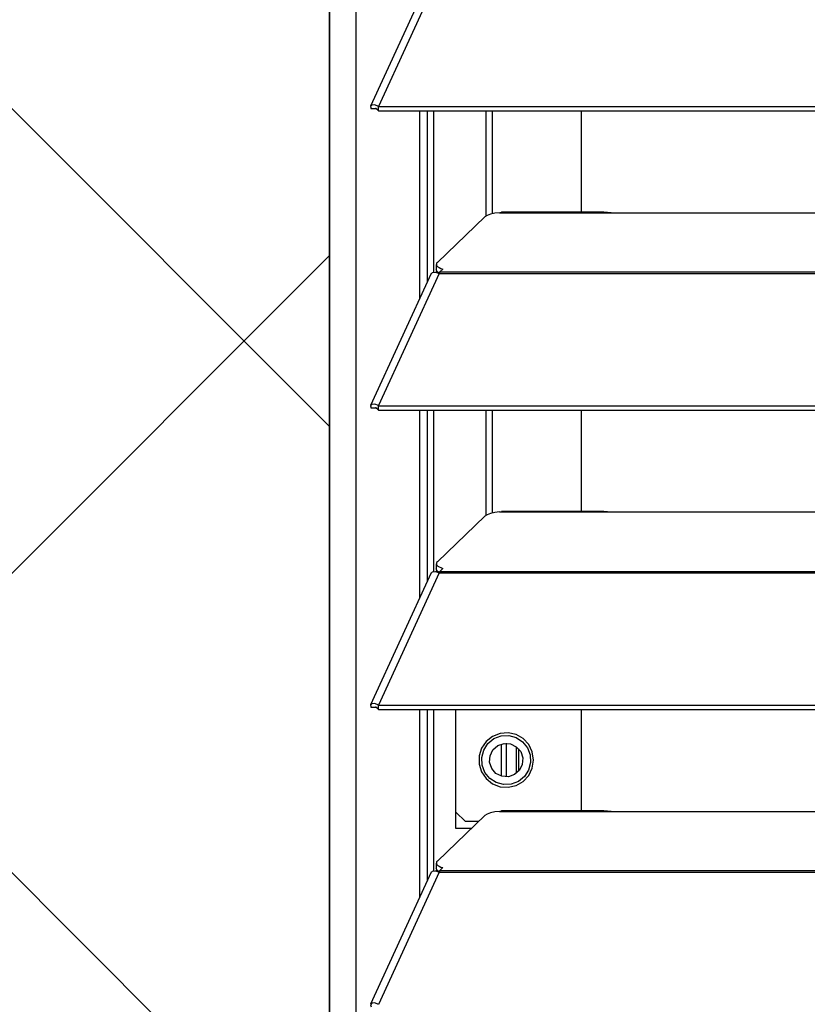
# Model space of a CAD drawing. Header units: millimetres. Extents: x 0 to 39025, y -31299 to 8400.
# Tile 6 of 256: x 6558 to 6674, y -24957 to -24813. Entities that reach past the tile are written whole.
import ezdxf

# ---------------------------------------------------------------- set-up
doc = ezdxf.new("R2010")
doc.units = ezdxf.units.MM
doc.layers.add('ODMIKI funkcionalni', color=253, linetype='Continuous')
doc.layers.add('ODMIKI varnostni', color=252, linetype='Continuous')

# ---------------------------------------------------------------- blocks, each defined once
blk = doc.blocks.new('*U55')
at = {"lineweight": 25}
for points in [[(0, 17.59), (0, 17.59), (0, 1242.58), (0, 1242.58)], [(3.9, 17.59), (3.9, 17.59), (3.9, 1243.26), (3.9, 1243.26)], [(14.94, 480.55), (14.94, 480.55), (6.04, 461.16), (6.04, 461.16)], [(16.11, 480.56), (16.11, 480.56), (7.19, 461.14), (7.19, 461.14)], [(6.87, 460.77), (6.87, 460.77), (6.1, 460.76), (6.1, 460.76)], [(7.19, 461.14), (7.19, 461.14), (7.21, 461.13), (7.21, 461.13)], [(7.19, 460.48), (7.19, 460.48), (7.19, 461.14), (7.19, 461.14)], [(7.19, 460.48), (7.19, 460.48), (7.21, 460.48), (7.21, 460.48)], [(7.21, 461.13), (7.21, 461.13), (1142.79, 461.13), (1142.79, 461.13)], [(7.21, 460.48), (7.21, 460.48), (7.21, 461.13), (7.21, 461.13)], [(7.21, 460.48), (7.21, 460.48), (1142.79, 460.48), (1142.79, 460.48)], [(13.29, 432.97), (13.29, 432.97), (13.29, 460.48), (13.29, 460.48)], [(14.38, 435.36), (14.38, 435.36), (14.38, 460.48), (14.38, 460.48)], [(15.33, 436.77), (15.33, 436.77), (15.33, 460.48), (15.33, 460.48)], [(23.01, 445.01), (23.01, 445.01), (23.01, 460.48), (23.01, 460.48)], [(23.96, 445.37), (23.96, 445.37), (23.96, 460.48), (23.96, 460.48)], [(37, 460.48), (37, 460.48), (37, 445.6), (37, 445.6)], [(25, 445.52), (25, 445.52), (25.28, 445.57), (25.28, 445.57)], [(25, 445.52), (25, 445.52), (41.99, 445.52), (41.99, 445.52)], [(40.31, 445.6), (40.31, 445.6), (25.28, 445.6), (25.28, 445.6)], [(41.99, 445.52), (41.99, 445.52), (224.99, 445.52), (224.99, 445.52)], [(22.83, 444.9), (22.83, 444.9), (15.84, 438.21), (15.84, 438.21)], [(15.61, 436.77), (15.61, 436.77), (15.78, 436.94), (15.78, 436.94)], [(15.69, 437.93), (15.69, 437.93), (15.69, 437.16), (15.69, 437.16)], [(16.21, 436.81), (16.21, 436.81), (16.67, 437.24), (16.67, 437.24)], [(14.94, 436.58), (14.94, 436.58), (6.04, 417.19), (6.04, 417.19)], [(16.11, 436.59), (16.11, 436.59), (7.19, 417.17), (7.19, 417.17)], [(16.11, 436.6), (16.11, 436.6), (16.11, 436.59), (16.11, 436.59)], [(16.11, 436.59), (16.11, 436.59), (16.21, 436.59), (16.21, 436.59)], [(16.19, 436.59), (16.19, 436.59), (16.21, 436.61), (16.21, 436.61)], [(16.21, 436.81), (16.21, 436.81), (1133.33, 436.81), (1133.33, 436.81)], [(16.21, 436.59), (16.21, 436.59), (1133.33, 436.59), (1133.33, 436.59)], [(6.87, 416.8), (6.87, 416.8), (6.1, 416.79), (6.1, 416.79)], [(7.19, 417.17), (7.19, 417.17), (7.21, 417.16), (7.21, 417.16)], [(7.19, 416.51), (7.19, 416.51), (7.19, 417.17), (7.19, 417.17)], [(7.21, 417.16), (7.21, 417.16), (1142.79, 417.16), (1142.79, 417.16)], [(7.21, 416.51), (7.21, 416.51), (7.21, 417.16), (7.21, 417.16)], [(7.19, 416.51), (7.19, 416.51), (7.21, 416.51), (7.21, 416.51)], [(7.21, 416.51), (7.21, 416.51), (1142.79, 416.51), (1142.79, 416.51)], [(13.29, 389), (13.29, 389), (13.29, 416.51), (13.29, 416.51)], [(14.38, 391.39), (14.38, 391.39), (14.38, 416.51), (14.38, 416.51)], [(15.33, 392.8), (15.33, 392.8), (15.33, 416.51), (15.33, 416.51)], [(23.01, 401.04), (23.01, 401.04), (23.01, 416.51), (23.01, 416.51)], [(23.96, 401.39), (23.96, 401.39), (23.96, 416.51), (23.96, 416.51)], [(37, 416.51), (37, 416.51), (37, 401.63), (37, 401.63)], [(22.83, 400.93), (22.83, 400.93), (15.84, 394.25), (15.84, 394.25)], [(25, 401.55), (25, 401.55), (25.28, 401.6), (25.28, 401.6)], [(25, 401.55), (25, 401.55), (41.99, 401.55), (41.99, 401.55)], [(40.31, 401.63), (40.31, 401.63), (25.28, 401.63), (25.28, 401.63)], [(41.99, 401.55), (41.99, 401.55), (224.99, 401.55), (224.99, 401.55)], [(15.69, 393.95), (15.69, 393.95), (15.69, 393.19), (15.69, 393.19)], [(14.94, 392.6), (14.94, 392.6), (6.04, 373.21), (6.04, 373.21)], [(16.11, 392.61), (16.11, 392.61), (7.19, 373.19), (7.19, 373.19)], [(15.61, 392.8), (15.61, 392.8), (15.78, 392.96), (15.78, 392.96)], [(16.11, 392.62), (16.11, 392.62), (16.11, 392.61), (16.11, 392.61)], [(16.11, 392.61), (16.11, 392.61), (16.21, 392.61), (16.21, 392.61)], [(16.19, 392.61), (16.19, 392.61), (16.21, 392.64), (16.21, 392.64)], [(16.21, 392.83), (16.21, 392.83), (16.67, 393.27), (16.67, 393.27)], [(16.21, 392.83), (16.21, 392.83), (1133.33, 392.83), (1133.33, 392.83)], [(16.21, 392.61), (16.21, 392.61), (1133.33, 392.61), (1133.33, 392.61)], [(7.19, 373.19), (7.19, 373.19), (7.21, 373.19), (7.21, 373.19)], [(7.19, 372.54), (7.19, 372.54), (7.19, 373.19), (7.19, 373.19)], [(7.21, 373.19), (7.21, 373.19), (1142.79, 373.19), (1142.79, 373.19)], [(7.21, 372.53), (7.21, 372.53), (7.21, 373.19), (7.21, 373.19)], [(6.87, 372.82), (6.87, 372.82), (6.1, 372.82), (6.1, 372.82)], [(7.19, 372.54), (7.19, 372.54), (7.21, 372.53), (7.21, 372.53)], [(7.21, 372.53), (7.21, 372.53), (1142.79, 372.53), (1142.79, 372.53)], [(13.29, 345.02), (13.29, 345.02), (13.29, 372.53), (13.29, 372.53)], [(14.38, 347.41), (14.38, 347.41), (14.38, 372.53), (14.38, 372.53)], [(15.33, 348.82), (15.33, 348.82), (15.33, 372.53), (15.33, 372.53)], [(18.58, 355.06), (18.58, 355.06), (18.58, 372.53), (18.58, 372.53)], [(37, 372.53), (37, 372.53), (37, 357.65), (37, 357.65)], [(25.2, 367.46), (25.2, 367.46), (25.2, 362.77), (25.2, 362.77)], [(26, 362.64), (26, 362.64), (26, 367.58), (26, 367.58)], [(27.5, 363.18), (27.5, 363.18), (27.5, 367.04), (27.5, 367.04)], [(27.8, 363.47), (27.8, 363.47), (27.8, 366.75), (27.8, 366.75)], [(18.58, 357.45), (18.58, 357.45), (19.96, 356.06), (19.96, 356.06)], [(25, 357.57), (25, 357.57), (25.28, 357.63), (25.28, 357.63)], [(25, 357.57), (25, 357.57), (41.99, 357.57), (41.99, 357.57)], [(40.31, 357.65), (40.31, 357.65), (25.28, 357.65), (25.28, 357.65)], [(41.99, 357.57), (41.99, 357.57), (224.99, 357.57), (224.99, 357.57)], [(22.83, 356.96), (22.83, 356.96), (15.84, 350.27), (15.84, 350.27)], [(21.91, 356.06), (21.91, 356.06), (19.96, 356.06), (19.96, 356.06)], [(20.86, 355.06), (20.86, 355.06), (18.58, 355.06), (18.58, 355.06)], [(14.94, 348.62), (14.94, 348.62), (6.04, 329.24), (6.04, 329.24)], [(16.11, 348.65), (16.11, 348.65), (7.19, 329.21), (7.19, 329.21)], [(15.61, 348.82), (15.61, 348.82), (15.78, 348.99), (15.78, 348.99)], [(15.69, 349.98), (15.69, 349.98), (15.69, 349.21), (15.69, 349.21)], [(16.11, 348.65), (16.11, 348.65), (16.21, 348.65), (16.21, 348.65)], [(16.11, 348.65), (16.11, 348.65), (16.11, 348.65), (16.11, 348.65)], [(16.19, 348.65), (16.19, 348.65), (16.21, 348.67), (16.21, 348.67)], [(16.21, 348.87), (16.21, 348.87), (16.67, 349.3), (16.67, 349.3)], [(16.21, 348.87), (16.21, 348.87), (1133.33, 348.87), (1133.33, 348.87)], [(16.21, 348.65), (16.21, 348.65), (1133.33, 348.65), (1133.33, 348.65)]]:
    blk.add_open_spline(points, degree=3, dxfattribs=at)
for points, knots in [([(7.19, 461.14), (7.19, 461.14), (6.64, 461.35), (6.64, 461.35), (6.64, 461.35), (6.22, 461.32), (6.22, 461.32), (6.22, 461.32), (6.02, 461.1), (6.02, 461.1), (6.02, 461.1), (6.1, 460.76), (6.1, 460.76)], [0, 0, 0, 0, 1, 1, 1, 2, 2, 2, 3, 3, 3, 4, 4, 4, 4]), ([(7.19, 460.48), (7.19, 460.48), (6.97, 460.71), (6.97, 460.71), (6.97, 460.71), (6.81, 460.81), (6.81, 460.81), (6.81, 460.81), (6.77, 460.81), (6.77, 460.81), (6.77, 460.81), (6.87, 460.77), (6.87, 460.77)], [0, 0, 0, 0, 1, 1, 1, 2, 2, 2, 3, 3, 3, 4, 4, 4, 4]), ([(25, 445.52), (25, 445.52), (24.28, 445.44), (24.28, 445.44), (24.28, 445.44), (23.66, 445.3), (23.66, 445.3), (23.66, 445.3), (23.16, 445.12), (23.16, 445.12), (23.16, 445.12), (22.83, 444.9), (22.83, 444.9)], [0, 0, 0, 0, 1, 1, 1, 2, 2, 2, 3, 3, 3, 4, 4, 4, 4]), ([(40.31, 445.58), (40.31, 445.58), (40.83, 445.57), (40.83, 445.57), (40.83, 445.57), (41.99, 445.52), (41.99, 445.52)], [0, 0, 0, 0, 1, 1, 1, 2, 2, 2, 2]), ([(16.23, 436.63), (16.23, 436.63), (16.12, 436.68), (16.12, 436.68), (16.12, 436.68), (15.93, 436.8), (15.93, 436.8), (15.93, 436.8), (15.79, 436.93), (15.79, 436.93), (15.79, 436.93), (15.71, 437.06), (15.71, 437.06), (15.71, 437.06), (15.69, 437.16), (15.69, 437.16)], [0, 0, 0, 0, 1, 1, 1, 2, 2, 2, 3, 3, 3, 4, 4, 4, 5, 5, 5, 5]), ([(15.84, 438.21), (15.84, 438.21), (15.74, 438.09), (15.74, 438.09), (15.74, 438.09), (15.7, 437.96), (15.7, 437.96), (15.7, 437.96), (15.71, 437.82), (15.71, 437.82), (15.71, 437.82), (15.79, 437.7), (15.79, 437.7), (15.79, 437.7), (15.93, 437.57), (15.93, 437.57), (15.93, 437.57), (16.12, 437.45), (16.12, 437.45), (16.12, 437.45), (16.37, 437.34), (16.37, 437.34), (16.37, 437.34), (16.67, 437.24), (16.67, 437.24)], [0, 0, 0, 0, 1, 1, 1, 2, 2, 2, 3, 3, 3, 4, 4, 4, 5, 5, 5, 6, 6, 6, 7, 7, 7, 8, 8, 8, 8]), ([(14.96, 436.56), (14.96, 436.56), (15.12, 436.75), (15.12, 436.75), (15.12, 436.75), (15.55, 436.79), (15.55, 436.79), (15.55, 436.79), (16.11, 436.6), (16.11, 436.6)], [0, 0, 0, 0, 1, 1, 1, 2, 2, 2, 3, 3, 3, 3]), ([(16.21, 436.59), (16.21, 436.59), (16.21, 436.62), (16.21, 436.62), (16.21, 436.62), (16.21, 436.66), (16.21, 436.66), (16.21, 436.66), (16.21, 436.69), (16.21, 436.69), (16.21, 436.69), (16.21, 436.72), (16.21, 436.72), (16.21, 436.72), (16.21, 436.75), (16.21, 436.75), (16.21, 436.75), (16.21, 436.77), (16.21, 436.77), (16.21, 436.77), (16.21, 436.79), (16.21, 436.79), (16.21, 436.79), (16.21, 436.81), (16.21, 436.81)], [0, 0, 0, 0, 1, 1, 1, 2, 2, 2, 3, 3, 3, 4, 4, 4, 5, 5, 5, 6, 6, 6, 7, 7, 7, 8, 8, 8, 8]), ([(7.19, 417.17), (7.19, 417.17), (6.64, 417.38), (6.64, 417.38), (6.64, 417.38), (6.22, 417.35), (6.22, 417.35), (6.22, 417.35), (6.02, 417.12), (6.02, 417.12), (6.02, 417.12), (6.1, 416.79), (6.1, 416.79)], [0, 0, 0, 0, 1, 1, 1, 2, 2, 2, 3, 3, 3, 4, 4, 4, 4]), ([(7.19, 416.51), (7.19, 416.51), (6.97, 416.73), (6.97, 416.73), (6.97, 416.73), (6.81, 416.84), (6.81, 416.84), (6.81, 416.84), (6.77, 416.85), (6.77, 416.85), (6.77, 416.85), (6.87, 416.8), (6.87, 416.8)], [0, 0, 0, 0, 1, 1, 1, 2, 2, 2, 3, 3, 3, 4, 4, 4, 4]), ([(25, 401.55), (25, 401.55), (24.28, 401.46), (24.28, 401.46), (24.28, 401.46), (23.66, 401.32), (23.66, 401.32), (23.66, 401.32), (23.16, 401.15), (23.16, 401.15), (23.16, 401.15), (22.83, 400.93), (22.83, 400.93)], [0, 0, 0, 0, 1, 1, 1, 2, 2, 2, 3, 3, 3, 4, 4, 4, 4]), ([(40.31, 401.61), (40.31, 401.61), (40.83, 401.6), (40.83, 401.6), (40.83, 401.6), (41.99, 401.55), (41.99, 401.55)], [0, 0, 0, 0, 1, 1, 1, 2, 2, 2, 2]), ([(15.84, 394.25), (15.84, 394.25), (15.74, 394.12), (15.74, 394.12), (15.74, 394.12), (15.7, 393.98), (15.7, 393.98), (15.7, 393.98), (15.71, 393.85), (15.71, 393.85), (15.71, 393.85), (15.79, 393.72), (15.79, 393.72), (15.79, 393.72), (15.93, 393.59), (15.93, 393.59), (15.93, 393.59), (16.12, 393.47), (16.12, 393.47), (16.12, 393.47), (16.37, 393.37), (16.37, 393.37), (16.37, 393.37), (16.67, 393.27), (16.67, 393.27)], [0, 0, 0, 0, 1, 1, 1, 2, 2, 2, 3, 3, 3, 4, 4, 4, 5, 5, 5, 6, 6, 6, 7, 7, 7, 8, 8, 8, 8]), ([(14.96, 392.59), (14.96, 392.59), (15.12, 392.78), (15.12, 392.78), (15.12, 392.78), (15.55, 392.82), (15.55, 392.82), (15.55, 392.82), (16.11, 392.62), (16.11, 392.62)], [0, 0, 0, 0, 1, 1, 1, 2, 2, 2, 3, 3, 3, 3]), ([(16.23, 392.66), (16.23, 392.66), (16.12, 392.71), (16.12, 392.71), (16.12, 392.71), (15.93, 392.83), (15.93, 392.83), (15.93, 392.83), (15.79, 392.95), (15.79, 392.95), (15.79, 392.95), (15.71, 393.08), (15.71, 393.08), (15.71, 393.08), (15.69, 393.19), (15.69, 393.19)], [0, 0, 0, 0, 1, 1, 1, 2, 2, 2, 3, 3, 3, 4, 4, 4, 5, 5, 5, 5]), ([(16.21, 392.61), (16.21, 392.61), (16.21, 392.65), (16.21, 392.65), (16.21, 392.65), (16.21, 392.68), (16.21, 392.68), (16.21, 392.68), (16.21, 392.71), (16.21, 392.71), (16.21, 392.71), (16.21, 392.74), (16.21, 392.74), (16.21, 392.74), (16.21, 392.77), (16.21, 392.77), (16.21, 392.77), (16.21, 392.79), (16.21, 392.79), (16.21, 392.79), (16.21, 392.82), (16.21, 392.82), (16.21, 392.82), (16.21, 392.83), (16.21, 392.83)], [0, 0, 0, 0, 1, 1, 1, 2, 2, 2, 3, 3, 3, 4, 4, 4, 5, 5, 5, 6, 6, 6, 7, 7, 7, 8, 8, 8, 8]), ([(7.19, 373.19), (7.19, 373.19), (6.64, 373.4), (6.64, 373.4), (6.64, 373.4), (6.22, 373.37), (6.22, 373.37), (6.22, 373.37), (6.02, 373.15), (6.02, 373.15), (6.02, 373.15), (6.1, 372.82), (6.1, 372.82)], [0, 0, 0, 0, 1, 1, 1, 2, 2, 2, 3, 3, 3, 4, 4, 4, 4]), ([(7.19, 372.54), (7.19, 372.54), (6.97, 372.76), (6.97, 372.76), (6.97, 372.76), (6.81, 372.86), (6.81, 372.86), (6.81, 372.86), (6.77, 372.87), (6.77, 372.87), (6.77, 372.87), (6.87, 372.82), (6.87, 372.82)], [0, 0, 0, 0, 1, 1, 1, 2, 2, 2, 3, 3, 3, 4, 4, 4, 4]), ([(29.96, 365.11), (29.96, 365.11), (29.78, 363.93), (29.78, 363.93), (29.78, 363.93), (29.27, 362.84), (29.27, 362.84), (29.27, 362.84), (28.45, 361.97), (28.45, 361.97), (28.45, 361.97), (27.42, 361.37), (27.42, 361.37), (27.42, 361.37), (26.26, 361.11), (26.26, 361.11), (26.26, 361.11), (25.07, 361.19), (25.07, 361.19), (25.07, 361.19), (23.96, 361.63), (23.96, 361.63), (23.96, 361.63), (23.03, 362.38), (23.03, 362.38), (23.03, 362.38), (22.35, 363.37), (22.35, 363.37), (22.35, 363.37), (22.01, 364.51), (22.01, 364.51), (22.01, 364.51), (22.01, 365.71), (22.01, 365.71), (22.01, 365.71), (22.35, 366.86), (22.35, 366.86), (22.35, 366.86), (23.03, 367.85), (23.03, 367.85), (23.03, 367.85), (23.96, 368.59), (23.96, 368.59), (23.96, 368.59), (25.07, 369.03), (25.07, 369.03), (25.07, 369.03), (26.26, 369.12), (26.26, 369.12), (26.26, 369.12), (27.42, 368.86), (27.42, 368.86), (27.42, 368.86), (28.45, 368.25), (28.45, 368.25), (28.45, 368.25), (29.27, 367.37), (29.27, 367.37), (29.27, 367.37), (29.78, 366.3), (29.78, 366.3), (29.78, 366.3), (29.96, 365.11), (29.96, 365.11)], [0, 0, 0, 0, 1, 1, 1, 2, 2, 2, 3, 3, 3, 4, 4, 4, 5, 5, 5, 6, 6, 6, 7, 7, 7, 8, 8, 8, 9, 9, 9, 10, 10, 10, 11, 11, 11, 12, 12, 12, 13, 13, 13, 14, 14, 14, 15, 15, 15, 16, 16, 16, 17, 17, 17, 18, 18, 18, 19, 19, 19, 20, 20, 20, 21, 21, 21, 21]), ([(22.84, 363.3), (22.84, 363.3), (22.44, 364.36), (22.44, 364.36), (22.44, 364.36), (22.38, 365.49), (22.38, 365.49), (22.38, 365.49), (22.67, 366.58), (22.67, 366.58), (22.67, 366.58), (23.28, 367.53), (23.28, 367.53), (23.28, 367.53), (24.16, 368.25), (24.16, 368.25), (24.16, 368.25), (25.21, 368.65), (25.21, 368.65), (25.21, 368.65), (26.34, 368.71), (26.34, 368.71), (26.34, 368.71), (27.42, 368.42), (27.42, 368.42), (27.42, 368.42), (28.37, 367.8), (28.37, 367.8), (28.37, 367.8), (29.08, 366.92), (29.08, 366.92)], [0, 0, 0, 0, 1, 1, 1, 2, 2, 2, 3, 3, 3, 4, 4, 4, 5, 5, 5, 6, 6, 6, 7, 7, 7, 8, 8, 8, 9, 9, 9, 10, 10, 10, 10]), ([(28.09, 366.35), (28.09, 366.35), (27.45, 367.07), (27.45, 367.07), (27.45, 367.07), (26.59, 367.5), (26.59, 367.5), (26.59, 367.5), (25.64, 367.56), (25.64, 367.56), (25.64, 367.56), (24.73, 367.25), (24.73, 367.25), (24.73, 367.25), (24.01, 366.62), (24.01, 366.62), (24.01, 366.62), (23.59, 365.75), (23.59, 365.75), (23.59, 365.75), (23.52, 364.79), (23.52, 364.79), (23.52, 364.79), (23.83, 363.88), (23.83, 363.88), (23.83, 363.88), (24.46, 363.15), (24.46, 363.15), (24.46, 363.15), (25.32, 362.72), (25.32, 362.72), (25.32, 362.72), (26.28, 362.66), (26.28, 362.66), (26.28, 362.66), (27.18, 362.97), (27.18, 362.97), (27.18, 362.97), (27.91, 363.61), (27.91, 363.61), (27.91, 363.61), (28.33, 364.47), (28.33, 364.47), (28.33, 364.47), (28.4, 365.43), (28.4, 365.43), (28.4, 365.43), (28.09, 366.35), (28.09, 366.35)], [0, 0, 0, 0, 1, 1, 1, 2, 2, 2, 3, 3, 3, 4, 4, 4, 5, 5, 5, 6, 6, 6, 7, 7, 7, 8, 8, 8, 9, 9, 9, 10, 10, 10, 11, 11, 11, 12, 12, 12, 13, 13, 13, 14, 14, 14, 15, 15, 15, 16, 16, 16, 16]), ([(29.08, 366.92), (29.08, 366.92), (29.48, 365.86), (29.48, 365.86), (29.48, 365.86), (29.54, 364.74), (29.54, 364.74), (29.54, 364.74), (29.25, 363.64), (29.25, 363.64), (29.25, 363.64), (28.63, 362.69), (28.63, 362.69), (28.63, 362.69), (27.76, 361.98), (27.76, 361.98), (27.76, 361.98), (26.71, 361.57), (26.71, 361.57), (26.71, 361.57), (25.58, 361.51), (25.58, 361.51), (25.58, 361.51), (24.5, 361.81), (24.5, 361.81), (24.5, 361.81), (23.55, 362.42), (23.55, 362.42), (23.55, 362.42), (22.84, 363.3), (22.84, 363.3)], [0, 0, 0, 0, 1, 1, 1, 2, 2, 2, 3, 3, 3, 4, 4, 4, 5, 5, 5, 6, 6, 6, 7, 7, 7, 8, 8, 8, 9, 9, 9, 10, 10, 10, 10]), ([(25, 357.57), (25, 357.57), (24.28, 357.49), (24.28, 357.49), (24.28, 357.49), (23.66, 357.35), (23.66, 357.35), (23.66, 357.35), (23.16, 357.17), (23.16, 357.17), (23.16, 357.17), (22.83, 356.96), (22.83, 356.96)], [0, 0, 0, 0, 1, 1, 1, 2, 2, 2, 3, 3, 3, 4, 4, 4, 4]), ([(40.31, 357.63), (40.31, 357.63), (40.83, 357.63), (40.83, 357.63), (40.83, 357.63), (41.99, 357.57), (41.99, 357.57)], [0, 0, 0, 0, 1, 1, 1, 2, 2, 2, 2]), ([(15.84, 350.27), (15.84, 350.27), (15.74, 350.14), (15.74, 350.14), (15.74, 350.14), (15.7, 350.01), (15.7, 350.01), (15.7, 350.01), (15.71, 349.87), (15.71, 349.87), (15.71, 349.87), (15.79, 349.75), (15.79, 349.75), (15.79, 349.75), (15.93, 349.62), (15.93, 349.62), (15.93, 349.62), (16.12, 349.5), (16.12, 349.5), (16.12, 349.5), (16.37, 349.39), (16.37, 349.39), (16.37, 349.39), (16.67, 349.3), (16.67, 349.3)], [0, 0, 0, 0, 1, 1, 1, 2, 2, 2, 3, 3, 3, 4, 4, 4, 5, 5, 5, 6, 6, 6, 7, 7, 7, 8, 8, 8, 8]), ([(14.96, 348.62), (14.96, 348.62), (15.12, 348.8), (15.12, 348.8), (15.12, 348.8), (15.55, 348.84), (15.55, 348.84), (15.55, 348.84), (16.11, 348.65), (16.11, 348.65)], [0, 0, 0, 0, 1, 1, 1, 2, 2, 2, 3, 3, 3, 3]), ([(16.23, 348.68), (16.23, 348.68), (16.12, 348.74), (16.12, 348.74), (16.12, 348.74), (15.93, 348.85), (15.93, 348.85), (15.93, 348.85), (15.79, 348.98), (15.79, 348.98), (15.79, 348.98), (15.71, 349.11), (15.71, 349.11), (15.71, 349.11), (15.69, 349.21), (15.69, 349.21)], [0, 0, 0, 0, 1, 1, 1, 2, 2, 2, 3, 3, 3, 4, 4, 4, 5, 5, 5, 5]), ([(16.21, 348.65), (16.21, 348.65), (16.21, 348.67), (16.21, 348.67), (16.21, 348.67), (16.21, 348.71), (16.21, 348.71), (16.21, 348.71), (16.21, 348.74), (16.21, 348.74), (16.21, 348.74), (16.21, 348.77), (16.21, 348.77), (16.21, 348.77), (16.21, 348.79), (16.21, 348.79), (16.21, 348.79), (16.21, 348.82), (16.21, 348.82), (16.21, 348.82), (16.21, 348.84), (16.21, 348.84), (16.21, 348.84), (16.21, 348.87), (16.21, 348.87)], [0, 0, 0, 0, 1, 1, 1, 2, 2, 2, 3, 3, 3, 4, 4, 4, 5, 5, 5, 6, 6, 6, 7, 7, 7, 8, 8, 8, 8]), ([(7.19, 329.21), (7.19, 329.21), (6.64, 329.43), (6.64, 329.43), (6.64, 329.43), (6.22, 329.4), (6.22, 329.4), (6.22, 329.4), (6.02, 329.17), (6.02, 329.17), (6.02, 329.17), (6.1, 328.85), (6.1, 328.85)], [0, 0, 0, 0, 1, 1, 1, 2, 2, 2, 3, 3, 3, 4, 4, 4, 4])]:
    blk.add_open_spline(points, degree=3, knots=knots, dxfattribs=at)

msp = doc.modelspace()

# ---------------------------------------------------------------- hatches: boundary and pattern name
at = {"layer": 'ODMIKI funkcionalni'}
h = msp.add_hatch(dxfattribs=at)
h.set_pattern_fill('ANSI31', color=256, scale=25)
h.set_pattern_definition([(45, (0, -34369.42), (-56.1266, 56.1266), [])])
h.paths.add_polyline_path([(7753.64, -25286.44), (7753.64, -24030.86), (6603.64, -24030.86), (6603.64, -25286.44), (6003.64, -25286.44), (6003.64, -23530.86), (8053.64, -23530.86), (8053.64, -25286.44)])
at = {"layer": 'ODMIKI varnostni'}
h = msp.add_hatch(dxfattribs=at)
h.set_pattern_fill('ANSI31', color=256, scale=25, angle=90)
h.set_pattern_definition([(135, (2474.9, -33540.58), (-56.1266, -56.1266), [])])
h.paths.add_polyline_path([(6603.64, -25286.44), (6603.64, -24043.48), (5603.64, -25286.44)])

# ---------------------------------------------------------------- linework, layer by layer
at = {"layer": 'ODMIKI funkcionalni'}
msp.add_lwpolyline([(7753.64, -25286.44), (7753.64, -24030.86), (6603.64, -24030.86), (6603.64, -25286.44), (6003.64, -25286.44), (6003.64, -23530.86), (8053.64, -23530.86), (8053.64, -25286.44)], close=True, dxfattribs=at)
at = {"layer": 'ODMIKI varnostni'}
msp.add_lwpolyline([(6603.64, -25286.44), (6603.64, -24043.48), (5603.64, -25286.44)], close=True, dxfattribs=at)

# ---------------------------------------------------------------- block references
at = {"color": 1}
msp.add_blockref('*U55', (6603.64, -25286.44), dxfattribs=at)

doc.saveas('drawing.dxf')
